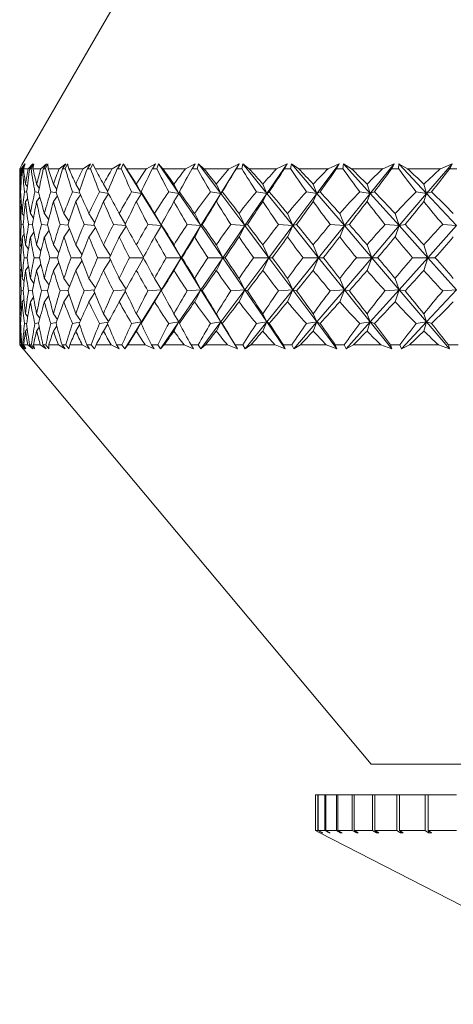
# Model space of a CAD drawing. Header units: inches. Extents: x -4.1 to 22.6, y -10.2 to 17.8.
# Tile 68 of 142: x 11.669 to 12.149, y -3.145 to -2.055. Entities that reach past the tile are written whole.
import ezdxf

# ---------------------------------------------------------------- set-up
doc = ezdxf.new("R2010")
doc.units = ezdxf.units.IN
doc.header["$MEASUREMENT"] = 0

msp = doc.modelspace()

# ---------------------------------------------------------------- linework, layer by layer
at = {"color": 7, "linetype": 'Continuous', "lineweight": 15}
for p, q in [((11.7766, -2.0332), (11.6711, -2.2159)), ((11.6686, -2.2202), (11.6699, -2.218)), ((11.6686, -2.222), (11.6686, -2.2644)), ((11.6687, -2.2202), (11.6711, -2.2159)), ((11.6702, -2.2202), (11.6687, -2.2202)), ((11.6702, -2.2202), (11.6743, -2.2147)), ((11.671, -2.2202), (11.6743, -2.2147)), ((11.6717, -2.2202), (11.671, -2.2202)), ((11.6717, -2.2202), (11.6748, -2.2147)), ((11.6728, -2.2202), (11.6748, -2.2147)), ((11.6779, -2.2202), (11.6728, -2.2202)), ((11.6779, -2.2202), (11.6831, -2.2147)), ((11.6798, -2.2202), (11.6831, -2.2147)), ((11.6812, -2.2202), (11.6798, -2.2202)), ((11.6812, -2.2202), (11.6841, -2.2147)), ((11.6833, -2.2202), (11.6841, -2.2147)), ((11.692, -2.2202), (11.6833, -2.2202)), ((11.692, -2.2202), (11.6982, -2.2147)), ((11.6948, -2.2202), (11.6982, -2.2147)), ((11.697, -2.2202), (11.6948, -2.2202)), ((11.697, -2.2202), (11.6998, -2.2147)), ((11.7001, -2.2202), (11.6998, -2.2147)), ((11.7124, -2.2202), (11.7001, -2.2202)), ((11.7124, -2.2202), (11.7196, -2.2147)), ((11.7162, -2.2202), (11.7196, -2.2147)), ((11.7191, -2.2202), (11.7162, -2.2202)), ((11.7191, -2.2202), (11.7216, -2.2147)), ((11.7232, -2.2202), (11.7216, -2.2147)), ((11.7388, -2.2202), (11.7232, -2.2202)), ((11.7388, -2.2202), (11.747, -2.2147)), ((11.7436, -2.2202), (11.747, -2.2147)), ((11.7472, -2.2202), (11.7436, -2.2202)), ((11.7472, -2.2202), (11.7495, -2.2147)), ((11.7522, -2.2202), (11.7495, -2.2147)), ((11.7711, -2.2202), (11.7522, -2.2202)), ((11.7711, -2.2202), (11.7801, -2.2147)), ((11.7768, -2.2202), (11.7801, -2.2147)), ((11.7811, -2.2202), (11.7768, -2.2202)), ((11.7811, -2.2202), (11.7832, -2.2147)), ((11.787, -2.2202), (11.7832, -2.2147)), ((11.8035, -2.2476), (11.7832, -2.2147)), ((11.809, -2.2202), (11.787, -2.2202)), ((11.809, -2.2202), (11.8189, -2.2147)), ((11.8156, -2.2202), (11.8189, -2.2147)), ((11.8205, -2.2202), (11.8156, -2.2202)), ((11.8205, -2.2202), (11.8223, -2.2147)), ((11.8272, -2.2202), (11.8223, -2.2147)), ((11.8449, -2.2476), (11.8223, -2.2147)), ((11.8523, -2.2202), (11.8272, -2.2202)), ((11.8523, -2.2202), (11.8628, -2.2147)), ((11.8596, -2.2202), (11.8628, -2.2147)), ((11.8651, -2.2202), (11.8596, -2.2202)), ((11.8651, -2.2202), (11.8667, -2.2147)), ((11.8727, -2.2202), (11.8667, -2.2147)), ((11.8913, -2.2476), (11.8667, -2.2147)), ((11.9005, -2.2202), (11.8727, -2.2202)), ((11.8913, -2.2476), (11.9117, -2.2147)), ((11.9005, -2.2202), (11.9117, -2.2147)), ((11.9086, -2.2202), (11.9117, -2.2147)), ((11.9146, -2.2202), (11.9086, -2.2202)), ((11.9146, -2.2202), (11.9159, -2.2147)), ((11.9229, -2.2202), (11.9159, -2.2147)), ((11.9424, -2.2476), (11.9159, -2.2147)), ((11.9532, -2.2202), (11.9229, -2.2202)), ((11.9424, -2.2476), (11.965, -2.2147)), ((11.9532, -2.2202), (11.965, -2.2147)), ((11.962, -2.2202), (11.965, -2.2147)), ((11.9686, -2.2202), (11.962, -2.2202)), ((11.9686, -2.2202), (11.9696, -2.2147)), ((11.9776, -2.2202), (11.9696, -2.2147)), ((11.9977, -2.2476), (11.9696, -2.2147)), ((12.0101, -2.2202), (11.9776, -2.2202)), ((11.9977, -2.2476), (12.0224, -2.2147)), ((12.0101, -2.2202), (12.0224, -2.2147)), ((12.0196, -2.2202), (12.0224, -2.2147)), ((12.0266, -2.2202), (12.0196, -2.2202)), ((12.0266, -2.2202), (12.0273, -2.2147)), ((12.0362, -2.2202), (12.0273, -2.2147)), ((12.0569, -2.2476), (12.0273, -2.2147)), ((12.0708, -2.2202), (12.0362, -2.2202)), ((12.0569, -2.2476), (12.0833, -2.2147)), ((12.0708, -2.2202), (12.0833, -2.2147)), ((12.0807, -2.2202), (12.0833, -2.2147)), ((12.0881, -2.2202), (12.0807, -2.2202)), ((12.0881, -2.2202), (12.0885, -2.2147)), ((12.0982, -2.2202), (12.0885, -2.2147)), ((12.1193, -2.2476), (12.0885, -2.2147)), ((12.1346, -2.2202), (12.0982, -2.2202)), ((12.1193, -2.2476), (12.1474, -2.2147)), ((12.1346, -2.2202), (12.1474, -2.2147)), ((12.145, -2.2202), (12.1474, -2.2147)), ((12.1527, -2.2202), (12.145, -2.2202)), ((11.6699, -2.2385), (11.6692, -2.2374)), ((11.6771, -2.2403), (11.6751, -2.2374)), ((11.6903, -2.2418), (11.6874, -2.2374)), ((11.7097, -2.2431), (11.706, -2.2374)), ((11.735, -2.2443), (11.7307, -2.2374)), ((11.7661, -2.2453), (11.7614, -2.2374)), ((11.8035, -2.2476), (11.7978, -2.2374)), ((11.8449, -2.2476), (11.8395, -2.2374)), ((11.8913, -2.2476), (11.8864, -2.2374)), ((11.9424, -2.2476), (11.9379, -2.2374)), ((11.9977, -2.2476), (11.9937, -2.2374)), ((12.0569, -2.2476), (12.0533, -2.2374)), ((12.1193, -2.2476), (12.1163, -2.2374)), ((11.6696, -2.2459), (11.6689, -2.2458)), ((11.6702, -2.2552), (11.6692, -2.2566)), ((11.6765, -2.2463), (11.674, -2.2458)), ((11.6776, -2.2533), (11.6751, -2.2566)), ((11.6898, -2.2467), (11.6854, -2.2458)), ((11.691, -2.2516), (11.6874, -2.2566)), ((11.7094, -2.247), (11.7032, -2.2458)), ((11.7105, -2.2503), (11.706, -2.2566)), ((11.7351, -2.2472), (11.7271, -2.2458)), ((11.736, -2.2491), (11.7307, -2.2566)), ((11.7668, -2.2475), (11.757, -2.2458)), ((11.7671, -2.248), (11.7614, -2.2566)), ((11.8035, -2.2476), (11.7926, -2.2458)), ((11.8035, -2.2476), (11.7978, -2.2566)), ((11.8035, -2.2476), (11.803, -2.2458)), ((11.8255, -2.2832), (11.8035, -2.2476)), ((11.8449, -2.2476), (11.8337, -2.2458)), ((11.8449, -2.2476), (11.8395, -2.2566)), ((11.8449, -2.2476), (11.8455, -2.2458)), ((11.8693, -2.2832), (11.8449, -2.2476)), ((11.8693, -2.2832), (11.8913, -2.2476)), ((11.8913, -2.2476), (11.8799, -2.2458)), ((11.8913, -2.2476), (11.8864, -2.2566)), ((11.8913, -2.2476), (11.893, -2.2458)), ((11.918, -2.2832), (11.8913, -2.2476)), ((11.918, -2.2832), (11.9424, -2.2476)), ((11.9424, -2.2476), (11.9308, -2.2458)), ((11.9424, -2.2476), (11.9379, -2.2566)), ((11.9424, -2.2476), (11.9451, -2.2458)), ((11.9711, -2.2832), (11.9424, -2.2476)), ((11.9711, -2.2832), (11.9977, -2.2476)), ((11.9977, -2.2476), (11.9861, -2.2458)), ((11.9977, -2.2476), (11.9937, -2.2566)), ((11.9977, -2.2476), (12.0014, -2.2458)), ((12.0282, -2.2832), (11.9977, -2.2476)), ((12.0282, -2.2832), (12.0569, -2.2476)), ((12.0569, -2.2476), (12.0452, -2.2458)), ((12.0569, -2.2476), (12.0533, -2.2566)), ((12.0569, -2.2476), (12.0615, -2.2458)), ((12.0888, -2.2832), (12.0569, -2.2476)), ((12.0888, -2.2832), (12.1193, -2.2476)), ((12.1193, -2.2476), (12.1077, -2.2458)), ((12.1193, -2.2476), (12.1163, -2.2566)), ((12.1193, -2.2476), (12.1249, -2.2458)), ((12.1525, -2.2832), (12.1193, -2.2476)), ((11.6688, -2.27), (11.6687, -2.2698)), ((11.6734, -2.2728), (11.6713, -2.2698)), ((11.684, -2.275), (11.6805, -2.2698)), ((11.7007, -2.2769), (11.6959, -2.2698)), ((11.7233, -2.2786), (11.7176, -2.2698)), ((11.7517, -2.2801), (11.7453, -2.2698)), ((11.7858, -2.2814), (11.7789, -2.2698)), ((11.8255, -2.2832), (11.818, -2.2698)), ((11.8693, -2.2832), (11.8624, -2.2698)), ((11.918, -2.2832), (11.9116, -2.2698)), ((11.9711, -2.2832), (11.9653, -2.2698)), ((12.0282, -2.2832), (12.0231, -2.2698)), ((12.0888, -2.2832), (12.0844, -2.2698)), ((11.6725, -2.2822), (11.6704, -2.282)), ((11.6829, -2.2825), (11.6784, -2.282)), ((11.6996, -2.2827), (11.6927, -2.282)), ((11.7225, -2.2828), (11.7133, -2.282)), ((11.7239, -2.2866), (11.7176, -2.2958)), ((11.7514, -2.283), (11.7399, -2.282)), ((11.7524, -2.2851), (11.7453, -2.2958)), ((11.7861, -2.2831), (11.7725, -2.282)), ((11.7865, -2.2838), (11.7789, -2.2958)), ((11.8255, -2.2832), (11.8106, -2.282)), ((11.8255, -2.2832), (11.818, -2.2958)), ((11.8255, -2.2832), (11.8256, -2.282)), ((11.8474, -2.3187), (11.8255, -2.2832)), ((11.8474, -2.3187), (11.8693, -2.2832)), ((11.8693, -2.2832), (11.854, -2.282)), ((11.8693, -2.2832), (11.8624, -2.2958)), ((11.8693, -2.2832), (11.8708, -2.282)), ((11.8937, -2.3187), (11.8693, -2.2832)), ((11.8937, -2.3187), (11.918, -2.2832)), ((11.918, -2.2832), (11.9024, -2.282)), ((11.918, -2.2832), (11.9116, -2.2958)), ((11.918, -2.2832), (11.9209, -2.282)), ((11.9445, -2.3187), (11.918, -2.2832)), ((11.9445, -2.3187), (11.9711, -2.2832)), ((11.9711, -2.2832), (11.9554, -2.282)), ((11.9711, -2.2832), (11.9653, -2.2958)), ((11.9711, -2.2832), (11.9754, -2.282)), ((11.9996, -2.3187), (11.9711, -2.2832)), ((11.9996, -2.3187), (12.0282, -2.2832)), ((12.0282, -2.2832), (12.0124, -2.282)), ((12.0282, -2.2832), (12.0231, -2.2958)), ((12.0282, -2.2832), (12.0338, -2.282)), ((12.0585, -2.3187), (12.0282, -2.2832)), ((12.0585, -2.3187), (12.0888, -2.2832)), ((12.0888, -2.2832), (12.0732, -2.282)), ((12.0888, -2.2832), (12.0844, -2.2958)), ((12.0888, -2.2832), (12.0958, -2.282)), ((12.1207, -2.3187), (12.0888, -2.2832)), ((12.1207, -2.3187), (12.1525, -2.2832)), ((12.1525, -2.2832), (12.1371, -2.282)), ((11.6689, -2.2954), (11.6687, -2.2958)), ((11.6737, -2.2926), (11.6713, -2.2958)), ((11.6844, -2.2903), (11.6805, -2.2958)), ((11.7012, -2.2883), (11.6959, -2.2958)), ((11.6686, -2.3019), (11.6686, -2.3354)), ((11.6706, -2.3065), (11.6692, -2.3045)), ((11.6784, -2.3092), (11.6751, -2.3045)), ((11.6922, -2.3115), (11.6874, -2.3045)), ((11.712, -2.3134), (11.706, -2.3045)), ((11.7376, -2.3151), (11.7307, -2.3045)), ((11.769, -2.3167), (11.7614, -2.3045)), ((11.8058, -2.3181), (11.7978, -2.3045)), ((11.8474, -2.3187), (11.8395, -2.3045)), ((11.8937, -2.3187), (11.8864, -2.3045)), ((11.9445, -2.3187), (11.9379, -2.3045)), ((11.9996, -2.3187), (11.9937, -2.3045)), ((12.0585, -2.3187), (12.0533, -2.3045)), ((12.1207, -2.3187), (12.1163, -2.3045)), ((11.6698, -2.3187), (11.6688, -2.3187)), ((11.677, -2.3187), (11.6735, -2.3187)), ((11.6905, -2.3187), (11.6845, -2.3187)), ((11.7103, -2.3187), (11.7019, -2.3187)), ((11.7362, -2.3187), (11.7255, -2.3187)), ((11.768, -2.3187), (11.755, -2.3187)), ((11.769, -2.3207), (11.7614, -2.3328)), ((11.8055, -2.3187), (11.7903, -2.3187)), ((11.8058, -2.3193), (11.7978, -2.3328)), ((11.8255, -2.3542), (11.8474, -2.3187)), ((11.8474, -2.3187), (11.831, -2.3187)), ((11.8474, -2.3187), (11.8395, -2.3328)), ((11.8474, -2.3187), (11.8483, -2.3187)), ((11.8693, -2.3542), (11.8474, -2.3187)), ((11.8693, -2.3542), (11.8937, -2.3187)), ((11.8937, -2.3187), (11.8769, -2.3187)), ((11.8937, -2.3187), (11.8864, -2.3328)), ((11.8937, -2.3187), (11.8961, -2.3187)), ((11.918, -2.3542), (11.8937, -2.3187)), ((11.918, -2.3542), (11.9445, -2.3187)), ((11.9445, -2.3187), (11.9275, -2.3187)), ((11.9445, -2.3187), (11.9379, -2.3328)), ((11.9445, -2.3187), (11.9484, -2.3187)), ((11.9711, -2.3542), (11.9445, -2.3187)), ((11.9711, -2.3542), (11.9996, -2.3187)), ((11.9996, -2.3187), (11.9825, -2.3187)), ((11.9996, -2.3187), (11.9937, -2.3328)), ((11.9996, -2.3187), (12.005, -2.3187)), ((12.0282, -2.3542), (11.9996, -2.3187)), ((12.0282, -2.3542), (12.0585, -2.3187)), ((12.0585, -2.3187), (12.0414, -2.3187)), ((12.0585, -2.3187), (12.0533, -2.3328)), ((12.0585, -2.3187), (12.0653, -2.3187)), ((12.0888, -2.3542), (12.0585, -2.3187)), ((12.0888, -2.3542), (12.1207, -2.3187)), ((12.1207, -2.3187), (12.1038, -2.3187)), ((12.1207, -2.3187), (12.1163, -2.3328)), ((12.1207, -2.3187), (12.1289, -2.3187)), ((12.1525, -2.3542), (12.1207, -2.3187)), ((11.6706, -2.3309), (11.6692, -2.3328)), ((11.6784, -2.3282), (11.6751, -2.3328)), ((11.6922, -2.3259), (11.6874, -2.3328)), ((11.712, -2.3239), (11.706, -2.3328)), ((11.7376, -2.3222), (11.7307, -2.3328)), ((11.6689, -2.3419), (11.6687, -2.3416)), ((11.6737, -2.3447), (11.6713, -2.3416)), ((11.6844, -2.3471), (11.6805, -2.3416)), ((11.7012, -2.349), (11.6959, -2.3416)), ((11.7239, -2.3507), (11.7176, -2.3416)), ((11.7524, -2.3522), (11.7453, -2.3416)), ((11.7865, -2.3536), (11.7789, -2.3416)), ((11.8255, -2.3542), (11.818, -2.3416)), ((11.8693, -2.3542), (11.8624, -2.3416)), ((11.918, -2.3542), (11.9116, -2.3416)), ((11.9711, -2.3542), (11.9653, -2.3416)), ((12.0282, -2.3542), (12.0231, -2.3416)), ((12.0888, -2.3542), (12.0844, -2.3416)), ((11.6725, -2.3551), (11.6704, -2.3554)), ((11.6829, -2.3549), (11.6784, -2.3554)), ((11.684, -2.3624), (11.6805, -2.3676)), ((11.6996, -2.3547), (11.6927, -2.3554)), ((11.7007, -2.3604), (11.6959, -2.3676)), ((11.7225, -2.3545), (11.7133, -2.3554)), ((11.7233, -2.3588), (11.7176, -2.3676)), ((11.7514, -2.3544), (11.7399, -2.3554)), ((11.7517, -2.3573), (11.7453, -2.3676)), ((11.7861, -2.3542), (11.7725, -2.3554)), ((11.7858, -2.3559), (11.7789, -2.3676)), ((11.8035, -2.3898), (11.8255, -2.3542)), ((11.8255, -2.3542), (11.8106, -2.3554)), ((11.8255, -2.3542), (11.818, -2.3676)), ((11.8255, -2.3542), (11.8256, -2.3554)), ((11.8449, -2.3898), (11.8693, -2.3542)), ((11.8693, -2.3542), (11.854, -2.3554)), ((11.8693, -2.3542), (11.8624, -2.3676)), ((11.8693, -2.3542), (11.8708, -2.3554)), ((11.8913, -2.3898), (11.8693, -2.3542)), ((11.8913, -2.3898), (11.918, -2.3542)), ((11.918, -2.3542), (11.9024, -2.3554)), ((11.918, -2.3542), (11.9116, -2.3676)), ((11.918, -2.3542), (11.9209, -2.3554)), ((11.9424, -2.3898), (11.918, -2.3542)), ((11.9424, -2.3898), (11.9711, -2.3542)), ((11.9711, -2.3542), (11.9554, -2.3554)), ((11.9711, -2.3542), (11.9653, -2.3676)), ((11.9711, -2.3542), (11.9754, -2.3554)), ((11.9977, -2.3898), (11.9711, -2.3542)), ((11.9977, -2.3898), (12.0282, -2.3542)), ((12.0282, -2.3542), (12.0124, -2.3554)), ((12.0282, -2.3542), (12.0231, -2.3676)), ((12.0282, -2.3542), (12.0338, -2.3554)), ((12.0569, -2.3898), (12.0282, -2.3542)), ((12.0569, -2.3898), (12.0888, -2.3542)), ((12.0888, -2.3542), (12.0732, -2.3554)), ((12.0888, -2.3542), (12.0844, -2.3676)), ((12.0888, -2.3542), (12.0958, -2.3554)), ((12.1193, -2.3898), (12.0888, -2.3542)), ((12.1193, -2.3898), (12.1525, -2.3542)), ((12.1525, -2.3542), (12.1371, -2.3554)), ((11.6686, -2.373), (11.6686, -2.4152)), ((11.6688, -2.3673), (11.6687, -2.3676)), ((11.6734, -2.3646), (11.6713, -2.3676)), ((11.6702, -2.3821), (11.6692, -2.3808)), ((11.6776, -2.3841), (11.6751, -2.3808)), ((11.691, -2.3857), (11.6874, -2.3808)), ((11.7105, -2.3871), (11.706, -2.3808)), ((11.736, -2.3883), (11.7307, -2.3808)), ((11.7671, -2.3893), (11.7614, -2.3808)), ((11.8035, -2.3898), (11.7978, -2.3808)), ((11.8449, -2.3898), (11.8395, -2.3808)), ((11.8913, -2.3898), (11.8864, -2.3808)), ((11.9424, -2.3898), (11.9379, -2.3808)), ((11.9977, -2.3898), (11.9937, -2.3808)), ((12.0569, -2.3898), (12.0533, -2.3808)), ((12.1193, -2.3898), (12.1163, -2.3808)), ((11.6696, -2.3914), (11.6689, -2.3916)), ((11.6765, -2.391), (11.674, -2.3916)), ((11.6898, -2.3907), (11.6854, -2.3916)), ((11.6903, -2.3955), (11.6874, -2.4)), ((11.7094, -2.3904), (11.7032, -2.3916)), ((11.7097, -2.3942), (11.706, -2.4)), ((11.7351, -2.3901), (11.7271, -2.3916)), ((11.735, -2.3931), (11.7307, -2.4)), ((11.7668, -2.3899), (11.757, -2.3916)), ((11.7661, -2.392), (11.7614, -2.4)), ((11.7852, -2.4195), (11.8035, -2.3898)), ((11.8035, -2.3898), (11.7926, -2.3916)), ((11.8035, -2.3898), (11.7978, -2.4)), ((11.8035, -2.3898), (11.803, -2.3916)), ((11.8245, -2.4195), (11.8449, -2.3898)), ((11.8449, -2.3898), (11.8337, -2.3916)), ((11.8449, -2.3898), (11.8395, -2.4)), ((11.8449, -2.3898), (11.8455, -2.3916)), ((11.8691, -2.4195), (11.8913, -2.3898)), ((11.8913, -2.3898), (11.8799, -2.3916)), ((11.8913, -2.3898), (11.8864, -2.4)), ((11.8913, -2.3898), (11.893, -2.3916)), ((11.9097, -2.4195), (11.8913, -2.3898)), ((11.9185, -2.4195), (11.9424, -2.3898)), ((11.9424, -2.3898), (11.9308, -2.3916)), ((11.9424, -2.3898), (11.9379, -2.4)), ((11.9424, -2.3898), (11.9451, -2.3916)), ((11.9628, -2.4195), (11.9424, -2.3898)), ((11.9724, -2.4195), (11.9977, -2.3898)), ((11.9977, -2.3898), (11.9861, -2.3916)), ((11.9977, -2.3898), (11.9937, -2.4)), ((11.9977, -2.3898), (12.0014, -2.3916)), ((12.0199, -2.4195), (11.9977, -2.3898)), ((12.0302, -2.4195), (12.0569, -2.3898)), ((12.0569, -2.3898), (12.0452, -2.3916)), ((12.0569, -2.3898), (12.0533, -2.4)), ((12.0569, -2.3898), (12.0615, -2.3916)), ((12.0807, -2.4195), (12.0569, -2.3898)), ((12.0916, -2.4195), (12.1193, -2.3898)), ((12.1193, -2.3898), (12.1077, -2.3916)), ((12.1193, -2.3898), (12.1163, -2.4)), ((12.1193, -2.3898), (12.1249, -2.3916)), ((12.1446, -2.4195), (12.1193, -2.3898)), ((11.6699, -2.3988), (11.6692, -2.4)), ((11.6771, -2.397), (11.6751, -2.4)), ((11.6686, -2.4152), (11.6723, -2.4196)), ((11.6686, -2.4152), (11.6722, -2.4195)), ((11.6687, -2.4152), (11.6722, -2.4195)), ((11.6701, -2.4152), (11.6687, -2.4152)), ((11.6701, -2.4152), (11.6744, -2.4195)), ((11.6709, -2.4152), (11.6744, -2.4195)), ((11.6719, -2.4152), (11.6709, -2.4152)), ((11.6719, -2.4152), (11.6755, -2.4195)), ((11.673, -2.4152), (11.6755, -2.4195)), ((11.6776, -2.4152), (11.673, -2.4152)), ((11.6776, -2.4152), (11.683, -2.4195)), ((11.6795, -2.4152), (11.683, -2.4195)), ((11.6815, -2.4152), (11.6795, -2.4152)), ((11.6815, -2.4152), (11.6851, -2.4195)), ((11.6838, -2.4152), (11.6851, -2.4195)), ((11.6914, -2.4152), (11.6838, -2.4152)), ((11.6914, -2.4152), (11.6978, -2.4195)), ((11.6944, -2.4152), (11.6978, -2.4195)), ((11.6975, -2.4152), (11.6944, -2.4152)), ((11.6975, -2.4152), (11.701, -2.4195)), ((11.7008, -2.4152), (11.701, -2.4195)), ((11.7116, -2.4152), (11.7008, -2.4152)), ((11.7116, -2.4152), (11.7189, -2.4195)), ((11.7156, -2.4152), (11.7189, -2.4195)), ((11.7197, -2.4152), (11.7156, -2.4152)), ((11.7197, -2.4152), (11.7231, -2.4195)), ((11.724, -2.4152), (11.7231, -2.4195)), ((11.7378, -2.4152), (11.724, -2.4152)), ((11.7378, -2.4152), (11.746, -2.4195)), ((11.7428, -2.4152), (11.746, -2.4195)), ((11.7479, -2.4152), (11.7428, -2.4152)), ((11.7479, -2.4152), (11.7513, -2.4195)), ((11.7533, -2.4152), (11.7513, -2.4195)), ((11.7699, -2.4152), (11.7533, -2.4152)), ((11.7699, -2.4152), (11.7789, -2.4195)), ((11.7759, -2.4152), (11.7789, -2.4195)), ((11.7819, -2.4152), (11.7759, -2.4152)), ((11.7819, -2.4152), (11.7852, -2.4195)), ((11.7882, -2.4152), (11.7852, -2.4195)), ((11.8077, -2.4152), (11.7882, -2.4152)), ((11.8077, -2.4152), (11.8174, -2.4195)), ((11.8146, -2.4152), (11.8174, -2.4195)), ((11.8215, -2.4152), (11.8146, -2.4152)), ((11.8215, -2.4152), (11.8245, -2.4195)), ((11.8287, -2.4152), (11.8245, -2.4195)), ((11.8507, -2.4152), (11.8287, -2.4152)), ((11.8507, -2.4152), (11.8611, -2.4195)), ((11.8585, -2.4152), (11.8611, -2.4195)), ((11.8663, -2.4152), (11.8585, -2.4152)), ((11.8663, -2.4152), (11.8691, -2.4195)), ((11.8743, -2.4152), (11.8691, -2.4195)), ((11.8988, -2.4152), (11.8743, -2.4152)), ((11.8988, -2.4152), (11.9097, -2.4195)), ((11.9073, -2.4152), (11.9097, -2.4195)), ((11.9159, -2.4152), (11.9073, -2.4152)), ((11.9159, -2.4152), (11.9185, -2.4195)), ((11.9247, -2.4152), (11.9185, -2.4195)), ((11.9514, -2.4152), (11.9247, -2.4152)), ((11.9514, -2.4152), (11.9628, -2.4195)), ((11.9607, -2.4152), (11.9628, -2.4195)), ((11.9699, -2.4152), (11.9607, -2.4152)), ((11.9699, -2.4152), (11.9724, -2.4195)), ((11.9795, -2.4152), (11.9724, -2.4195)), ((12.0082, -2.4152), (11.9795, -2.4152)), ((12.0082, -2.4152), (12.0199, -2.4195)), ((12.0181, -2.4152), (12.0199, -2.4195)), ((12.028, -2.4152), (12.0181, -2.4152)), ((12.028, -2.4152), (12.0302, -2.4195)), ((12.0382, -2.4152), (12.0302, -2.4195)), ((12.0687, -2.4152), (12.0382, -2.4152)), ((12.0687, -2.4152), (12.0807, -2.4195)), ((12.0792, -2.4152), (12.0807, -2.4195)), ((12.0896, -2.4152), (12.0792, -2.4152)), ((12.0896, -2.4152), (12.0916, -2.4195)), ((12.1004, -2.4152), (12.0916, -2.4195)), ((12.1324, -2.4152), (12.1004, -2.4152)), ((12.1324, -2.4152), (12.1446, -2.4195)), ((12.1434, -2.4152), (12.1446, -2.4195)), ((12.1543, -2.4152), (12.1434, -2.4152)), ((11.6723, -2.4196), (12.058, -2.8792)), ((12.058, -2.8792), (12.8793, -2.8792)), ((11.9961, -2.9132), (11.9961, -2.9525)), ((11.9961, -2.9132), (11.9962, -2.9132)), ((11.9962, -2.9132), (11.9962, -2.9525)), ((11.9962, -2.9132), (11.9987, -2.9132)), ((11.9987, -2.9132), (11.9987, -2.9525)), ((11.9987, -2.9132), (11.9993, -2.9132)), ((11.9993, -2.9132), (11.9993, -2.9525)), ((11.9993, -2.9132), (12.0065, -2.9132)), ((12.0065, -2.9132), (12.0065, -2.9525)), ((12.0065, -2.9132), (12.0075, -2.9132)), ((12.0075, -2.9132), (12.0075, -2.9525)), ((12.0075, -2.9132), (12.0193, -2.9132)), ((12.0193, -2.9132), (12.0193, -2.9525)), ((12.0193, -2.9132), (12.0208, -2.9132)), ((12.0208, -2.9132), (12.0208, -2.9525)), ((12.0208, -2.9132), (12.037, -2.9132)), ((12.037, -2.9132), (12.037, -2.9525)), ((12.037, -2.9132), (12.039, -2.9132)), ((12.039, -2.9132), (12.039, -2.9525)), ((12.039, -2.9132), (12.0594, -2.9132)), ((12.0594, -2.9132), (12.0594, -2.9525)), ((12.0594, -2.9132), (12.062, -2.9132)), ((12.062, -2.9132), (12.062, -2.9525)), ((12.062, -2.9132), (12.0864, -2.9132)), ((12.0864, -2.9132), (12.0864, -2.9525)), ((12.0864, -2.9132), (12.0893, -2.9132)), ((12.0893, -2.9132), (12.0893, -2.9525)), ((12.0893, -2.9132), (12.1175, -2.9132)), ((12.1175, -2.9132), (12.1175, -2.9525)), ((12.1175, -2.9132), (12.1209, -2.9132)), ((12.1209, -2.9132), (12.1209, -2.9525)), ((12.1209, -2.9132), (12.1525, -2.9132)), ((12.0011, -2.9551), (11.9961, -2.9525)), ((11.9962, -2.9525), (12.0011, -2.9551)), ((11.9962, -2.9525), (11.9987, -2.9525)), ((12.0037, -2.9551), (11.9987, -2.9525)), ((11.9993, -2.9525), (12.0042, -2.9551)), ((11.9993, -2.9525), (12.0065, -2.9525)), ((12.0113, -2.9551), (12.0065, -2.9525)), ((12.0075, -2.9525), (12.0124, -2.9551)), ((12.0075, -2.9525), (12.0193, -2.9525)), ((12.024, -2.9551), (12.0193, -2.9525)), ((12.0208, -2.9525), (12.0256, -2.9551)), ((12.0208, -2.9525), (12.037, -2.9525)), ((12.0415, -2.9551), (12.037, -2.9525)), ((12.039, -2.9525), (12.0436, -2.9551)), ((12.039, -2.9525), (12.0594, -2.9525)), ((12.0638, -2.9551), (12.0594, -2.9525)), ((12.062, -2.9525), (12.0663, -2.9551)), ((12.062, -2.9525), (12.0864, -2.9525)), ((12.0904, -2.9551), (12.0864, -2.9525)), ((12.0893, -2.9525), (12.0934, -2.9551)), ((12.0893, -2.9525), (12.1175, -2.9525)), ((12.1212, -2.9551), (12.1175, -2.9525)), ((12.1209, -2.9525), (12.1246, -2.9551)), ((12.1209, -2.9525), (12.1525, -2.9525)), ((12.0011, -2.9551), (12.3701, -3.1449)), ((12.0037, -2.9548), (12.0037, -2.9551)), ((12.0037, -2.9551), (12.0042, -2.9551)), ((12.0113, -2.9546), (12.0113, -2.9551)), ((12.0113, -2.9551), (12.0124, -2.9551)), ((12.024, -2.9543), (12.024, -2.9551)), ((12.024, -2.9551), (12.0256, -2.9551)), ((12.0415, -2.954), (12.0415, -2.9551)), ((12.0415, -2.9551), (12.0436, -2.9551)), ((12.0638, -2.9536), (12.0638, -2.9551)), ((12.0638, -2.9551), (12.0663, -2.9551)), ((12.0904, -2.9532), (12.0904, -2.9551)), ((12.0904, -2.9551), (12.0934, -2.9551)), ((12.1212, -2.9528), (12.1212, -2.9551)), ((12.1212, -2.9551), (12.1246, -2.9551))]:
    msp.add_line(p, q, dxfattribs=at)
for centre, major_axis, ratio, start_param, end_param in [((12.4686, -1.2014), (0.6662, 1.3688), 0.32354, 2.552955, 2.58062), ((12.4686, -3.4359), (-0.7448, 1.3766), 0.212214, 0.386108, 0.411411), ((12.4686, -3.4359), (-0.7256, 1.3742), 0.24512, 0.371698, 0.397001), ((12.4686, -1.2014), (0.6936, 1.3709), 0.290758, 2.542823, 2.570488), ((12.4686, -1.2014), (0.6283, 1.3668), 0.362344, 2.561796, 2.589461), ((12.4686, -3.4359), (-0.7636, 1.3793), 0.172996, 0.40494, 0.430242), ((12.4686, -3.4359), (-0.6985, 1.3713), 0.284394, 0.356559, 0.381861), ((12.4686, -1.2014), (0.7216, 1.3737), 0.251494, 2.528095, 2.55576), ((12.4686, -1.2014), (0.5838, 1.3658), 0.400474, 2.566299, 2.593964), ((12.4686, -3.4359), (-0.7783, 1.3817), 0.133874, 0.425148, 0.450451), ((12.4686, -3.4359), (-0.6662, 1.3688), 0.32354, 0.344218, 0.369521), ((12.4686, -1.2014), (0.7448, 1.3766), 0.212214, 2.511065, 2.53873), ((12.4686, -1.2014), (0.5319, 1.366), 0.437435, 2.565487, 2.593152), ((12.4686, -3.4359), (-0.7892, 1.3836), 0.094852, 0.44637, 0.471673), ((12.4686, -3.4359), (-0.6283, 1.3668), 0.362344, 0.335377, 0.36068), ((12.4686, -1.2014), (0.7636, 1.3793), 0.172996, 2.492233, 2.519899), ((12.4686, -1.2014), (0.4716, 1.3676), 0.472516, 2.558277, 2.585942), ((12.4686, -3.4359), (-0.7962, 1.3849), 0.055913, 0.468282, 0.493585), ((12.4686, -3.4359), (-0.5838, 1.3658), 0.400474, 0.330874, 0.356177), ((12.4686, -1.2014), (0.7783, 1.3817), 0.133874, 2.472025, 2.49969), ((12.4686, -1.2014), (0.4017, 1.3707), 0.504738, 2.543593, 2.571258), ((12.4686, -3.4359), (-0.7997, 1.3856), 0.017027, 0.490591, 0.515893), ((12.4686, -3.4359), (-0.5319, 1.366), 0.437435, 0.331686, 0.356989), ((12.4686, -1.2014), (0.7892, 1.3836), 0.094852, 2.450803, 2.478468), ((12.4686, -1.2014), (0.3213, 1.375), 0.532829, 2.520614, 2.548279), ((12.4686, -3.4359), (-0.7994, 1.3855), 0.021841, 5.744864, 5.770166), ((12.4686, -3.4359), (-0.4716, 1.3676), 0.472516, 0.338896, 0.364199), ((12.4686, -1.2014), (0.7962, 1.3849), 0.055913, 2.428891, 2.456556), ((12.4686, -1.2014), (0.2304, 1.3797), 0.555268, 2.489198, 2.516863), ((12.4686, -3.4359), (-0.7956, 1.3848), 0.060732, 5.722589, 5.747891), ((12.4686, -3.4359), (-0.4017, 1.3707), 0.504738, 0.35358, 0.378883), ((12.4686, -1.2014), (0.7997, 1.3856), 0.017027, 2.406582, 2.434247), ((12.4686, -1.2014), (0.1302, 1.3836), 0.570469, 2.4504, 2.478065), ((12.4686, -3.4359), (-0.788, 1.3834), 0.09968, 5.700746, 5.726049), ((12.4686, -3.4359), (-0.3213, 1.375), 0.532829, 0.376559, 0.401861), ((12.4686, -1.2014), (0.7994, 1.3855), 0.021841, 3.871366, 3.899031), ((12.4686, -1.2014), (0.0241, 1.3856), 0.577117, 2.406807, 2.434472), ((12.4686, -3.4359), (-0.7767, 1.3814), 0.138714, 5.679632, 5.704934), ((12.4686, -3.4359), (-0.2304, 1.3797), 0.555268, 0.407975, 0.433277), ((12.4686, -1.2014), (0.7956, 1.3848), 0.060732, 3.893641, 3.921306), ((12.4686, -1.2014), (-0.0832, 1.3848), 0.574565, 2.36227, 2.389935), ((12.4686, -3.4359), (-0.7615, 1.379), 0.177848, 5.659573, 5.684875), ((12.4686, -3.4359), (-0.1302, 1.3836), 0.570469, 0.446773, 0.472076), ((12.4686, -1.2014), (0.788, 1.3834), 0.09968, 3.915484, 3.943149), ((12.4686, -1.2014), (-0.1865, 1.3817), 0.563067, 2.320911, 2.348576), ((12.4686, -3.4359), (-0.7421, 1.3762), 0.217076, 5.64094, 5.666242), ((12.4686, -3.4359), (-0.0241, 1.3856), 0.577117, 0.490366, 0.515668), ((12.4686, -1.2014), (0.7767, 1.3814), 0.138714, 3.936598, 3.964263), ((12.4686, -1.2014), (-0.2818, 1.3771), 0.543684, 2.285967, 2.313632), ((12.4686, -3.4359), (-0.7184, 1.3733), 0.256359, 5.624166, 5.649468), ((12.4686, -3.4359), (0.0832, 1.3848), 0.574565, 0.534903, 0.560206), ((12.4686, -1.2014), (0.7615, 1.379), 0.177848, 3.956657, 3.984322), ((12.4686, -3.4359), (-0.7256, 1.3742), 0.24512, 0.408933, 0.441881), ((12.4686, -3.4359), (-0.7448, 1.3766), 0.212214, 0.423343, 0.45629), ((12.4686, -3.4359), (-0.6985, 1.3713), 0.284394, 0.393794, 0.426741), ((12.4686, -3.4359), (-0.7636, 1.3793), 0.172996, 0.442175, 0.475122), ((12.4686, -3.4359), (-0.6662, 1.3688), 0.32354, 0.381453, 0.414401), ((12.4686, -3.4359), (-0.7783, 1.3817), 0.133874, 0.462383, 0.495331), ((12.4686, -3.4359), (-0.6283, 1.3668), 0.362344, 0.372612, 0.40556), ((12.4686, -3.4359), (-0.7892, 1.3836), 0.094852, 0.483605, 0.516552), ((12.4686, -3.4359), (-0.5838, 1.3658), 0.400474, 0.368109, 0.401057), ((12.4686, -3.4359), (-0.7962, 1.3849), 0.055913, 0.505517, 0.538464), ((12.4686, -3.4359), (-0.5319, 1.366), 0.437435, 0.368921, 0.401868), ((12.4686, -3.4359), (-0.7997, 1.3856), 0.017027, 0.527826, 0.560773), ((12.4686, -3.4359), (-0.4716, 1.3676), 0.472516, 0.376131, 0.409079), ((12.4686, -3.4359), (-0.7994, 1.3855), 0.021841, 5.699984, 5.732931), ((12.4686, -3.4359), (-0.4017, 1.3707), 0.504738, 0.390815, 0.423763), ((12.4686, -3.4359), (-0.7956, 1.3848), 0.060732, 5.677709, 5.710656), ((12.4686, -3.4359), (-0.3213, 1.375), 0.532829, 0.413794, 0.446741), ((12.4686, -3.4359), (-0.788, 1.3834), 0.09968, 5.655866, 5.688814), ((12.4686, -3.4359), (-0.2304, 1.3797), 0.555268, 0.44521, 0.478157), ((12.4686, -3.4359), (-0.7767, 1.3814), 0.138714, 5.634752, 5.667699), ((12.4686, -3.4359), (-0.1302, 1.3836), 0.570469, 0.484008, 0.516956), ((12.4686, -3.4359), (-0.7615, 1.379), 0.177848, 5.614693, 5.64764), ((12.4686, -3.4359), (-0.0241, 1.3856), 0.577117, 0.527601, 0.560548), ((12.4686, -3.4359), (-0.7421, 1.3762), 0.217076, 5.59606, 5.629007), ((12.4686, -3.4359), (0.0832, 1.3848), 0.574565, 0.572138, 0.605085), ((12.4686, -3.4359), (-0.7184, 1.3733), 0.256359, 5.579286, 5.612233), ((12.4686, -1.2014), (0.6936, 1.3709), 0.290758, 2.582421, 2.611213), ((12.4686, -1.2014), (0.6662, 1.3688), 0.32354, 2.592552, 2.621344), ((12.4686, -1.2014), (0.7216, 1.3737), 0.251494, 2.567693, 2.596485), ((12.4686, -1.2014), (0.6283, 1.3668), 0.362344, 2.601393, 2.630185), ((12.4686, -1.2014), (0.7448, 1.3766), 0.212214, 2.550663, 2.579455), ((12.4686, -1.2014), (0.5838, 1.3658), 0.400474, 2.605896, 2.634689), ((12.4686, -1.2014), (0.7636, 1.3793), 0.172996, 2.531831, 2.560623), ((12.4686, -1.2014), (0.5319, 1.366), 0.437435, 2.605085, 2.633877), ((12.4686, -1.2014), (0.7783, 1.3817), 0.133874, 2.511622, 2.540414), ((12.4686, -1.2014), (0.4716, 1.3676), 0.472516, 2.597874, 2.626666), ((12.4686, -1.2014), (0.7892, 1.3836), 0.094852, 2.490401, 2.519193), ((12.4686, -1.2014), (0.4017, 1.3707), 0.504738, 2.58319, 2.611982), ((12.4686, -1.2014), (0.7962, 1.3849), 0.055913, 2.468489, 2.497281), ((12.4686, -1.2014), (0.3213, 1.375), 0.532829, 2.560212, 2.589004), ((12.4686, -1.2014), (0.7997, 1.3856), 0.017027, 2.44618, 2.474972), ((12.4686, -1.2014), (0.2304, 1.3797), 0.555268, 2.528796, 2.557588), ((12.4686, -1.2014), (0.7994, 1.3855), 0.021841, 3.830641, 3.859434), ((12.4686, -1.2014), (0.1302, 1.3836), 0.570469, 2.489997, 2.518789), ((12.4686, -1.2014), (0.7956, 1.3848), 0.060732, 3.852916, 3.881709), ((12.4686, -1.2014), (0.0241, 1.3856), 0.577117, 2.446405, 2.475197), ((12.4686, -1.2014), (0.788, 1.3834), 0.09968, 3.874759, 3.903551), ((12.4686, -1.2014), (-0.0832, 1.3848), 0.574565, 2.401867, 2.43066), ((12.4686, -1.2014), (0.7767, 1.3814), 0.138714, 3.895874, 3.924666), ((12.4686, -1.2014), (-0.1865, 1.3817), 0.563067, 2.360509, 2.389301), ((12.4686, -1.2014), (0.7615, 1.379), 0.177848, 3.915933, 3.944725), ((12.4686, -1.2014), (-0.2818, 1.3771), 0.543684, 2.325564, 2.354356), ((12.4686, -3.4359), (-0.7216, 1.3737), 0.251494, 0.455348, 0.48414), ((12.4686, -3.4359), (-0.6985, 1.3713), 0.284394, 0.442829, 0.471621), ((12.4686, -3.4359), (-0.7448, 1.3766), 0.212214, 0.472378, 0.50117), ((12.4686, -3.4359), (-0.6662, 1.3688), 0.32354, 0.430488, 0.459281), ((12.4686, -3.4359), (-0.7636, 1.3793), 0.172996, 0.49121, 0.520002), ((12.4686, -3.4359), (-0.6283, 1.3668), 0.362344, 0.421648, 0.45044), ((12.4686, -3.4359), (-0.7783, 1.3817), 0.133874, 0.511419, 0.540211), ((12.4686, -3.4359), (-0.5838, 1.3658), 0.400474, 0.417144, 0.445936), ((12.4686, -3.4359), (-0.7892, 1.3836), 0.094852, 0.53264, 0.561432), ((12.4686, -3.4359), (-0.5319, 1.366), 0.437435, 0.417956, 0.446748), ((12.4686, -3.4359), (-0.7962, 1.3849), 0.055913, 0.554552, 0.583344), ((12.4686, -3.4359), (-0.4716, 1.3676), 0.472516, 0.425166, 0.453959), ((12.4686, -3.4359), (-0.7997, 1.3856), 0.017027, 0.576861, 0.605653), ((12.4686, -3.4359), (-0.4017, 1.3707), 0.504738, 0.439851, 0.468643), ((12.4686, -3.4359), (-0.7994, 1.3855), 0.021841, 5.655104, 5.683896), ((12.4686, -3.4359), (-0.3213, 1.375), 0.532829, 0.462829, 0.491621), ((12.4686, -3.4359), (-0.7956, 1.3848), 0.060732, 5.632829, 5.661621), ((12.4686, -3.4359), (-0.2304, 1.3797), 0.555268, 0.494245, 0.523037), ((12.4686, -3.4359), (-0.788, 1.3834), 0.09968, 5.610986, 5.639779), ((12.4686, -3.4359), (-0.1302, 1.3836), 0.570469, 0.533043, 0.561836), ((12.4686, -3.4359), (-0.7767, 1.3814), 0.138714, 5.589872, 5.618664), ((12.4686, -3.4359), (-0.0241, 1.3856), 0.577117, 0.576636, 0.605428), ((12.4686, -3.4359), (-0.7615, 1.379), 0.177848, 5.569813, 5.598605), ((12.4686, -3.4359), (0.0832, 1.3848), 0.574565, 0.621173, 0.649965), ((12.4686, -3.4359), (-0.7421, 1.3762), 0.217076, 5.55118, 5.579972), ((12.4686, -3.4359), (0.1865, 1.3817), 0.563067, 0.662532, 0.691324), ((12.4686, -1.2014), (0.6985, 1.3713), 0.284394, 2.625091, 2.652508), ((12.4686, -1.2014), (0.7216, 1.3737), 0.251494, 2.612573, 2.63999), ((12.4686, -1.2014), (0.6662, 1.3688), 0.32354, 2.637432, 2.664849), ((12.4686, -1.2014), (0.7448, 1.3766), 0.212214, 2.595542, 2.622959), ((12.4686, -1.2014), (0.6283, 1.3668), 0.362344, 2.646273, 2.67369), ((12.4686, -1.2014), (0.7636, 1.3793), 0.172996, 2.576711, 2.604128), ((12.4686, -1.2014), (0.5838, 1.3658), 0.400474, 2.650776, 2.678193), ((12.4686, -1.2014), (0.7783, 1.3817), 0.133874, 2.556502, 2.583919), ((12.4686, -1.2014), (0.5319, 1.366), 0.437435, 2.649964, 2.677381), ((12.4686, -1.2014), (0.7892, 1.3836), 0.094852, 2.53528, 2.562697), ((12.4686, -1.2014), (0.4716, 1.3676), 0.472516, 2.642754, 2.670171), ((12.4686, -1.2014), (0.7962, 1.3849), 0.055913, 2.513368, 2.540785), ((12.4686, -1.2014), (0.4017, 1.3707), 0.504738, 2.62807, 2.655487), ((12.4686, -1.2014), (0.7997, 1.3856), 0.017027, 2.49106, 2.518477), ((12.4686, -1.2014), (0.3213, 1.375), 0.532829, 2.605092, 2.632509), ((12.4686, -1.2014), (0.7994, 1.3855), 0.021841, 3.787137, 3.814554), ((12.4686, -1.2014), (0.2304, 1.3797), 0.555268, 2.573676, 2.601093), ((12.4686, -1.2014), (0.7956, 1.3848), 0.060732, 3.809412, 3.836829), ((12.4686, -1.2014), (0.1302, 1.3836), 0.570469, 2.534877, 2.562294), ((12.4686, -1.2014), (0.788, 1.3834), 0.09968, 3.831255, 3.858672), ((12.4686, -1.2014), (0.0241, 1.3856), 0.577117, 2.491285, 2.518702), ((12.4686, -1.2014), (0.7767, 1.3814), 0.138714, 3.852369, 3.879786), ((12.4686, -1.2014), (-0.0832, 1.3848), 0.574565, 2.446747, 2.474164), ((12.4686, -1.2014), (0.7615, 1.379), 0.177848, 3.872428, 3.899845), ((12.4686, -1.2014), (-0.1865, 1.3817), 0.563067, 2.405389, 2.432806), ((12.4686, -1.2014), (0.7421, 1.3762), 0.217076, 3.891061, 3.918478), ((12.4686, -3.4359), (-0.6985, 1.3713), 0.284394, 0.489084, 0.516501), ((12.4686, -3.4359), (-0.7216, 1.3737), 0.251494, 0.501603, 0.52902), ((12.4686, -3.4359), (-0.6662, 1.3688), 0.32354, 0.476744, 0.50416), ((12.4686, -3.4359), (-0.7448, 1.3766), 0.212214, 0.518633, 0.54605), ((12.4686, -3.4359), (-0.6283, 1.3668), 0.362344, 0.467903, 0.49532), ((12.4686, -3.4359), (-0.7636, 1.3793), 0.172996, 0.537465, 0.564882), ((12.4686, -3.4359), (-0.5838, 1.3658), 0.400474, 0.463399, 0.490816), ((12.4686, -3.4359), (-0.7783, 1.3817), 0.133874, 0.557674, 0.585091), ((12.4686, -3.4359), (-0.5319, 1.366), 0.437435, 0.464211, 0.491628), ((12.4686, -3.4359), (-0.7892, 1.3836), 0.094852, 0.578895, 0.606312), ((12.4686, -3.4359), (-0.4716, 1.3676), 0.472516, 0.471421, 0.498838), ((12.4686, -3.4359), (-0.7962, 1.3849), 0.055913, 0.600807, 0.628224), ((12.4686, -3.4359), (-0.4017, 1.3707), 0.504738, 0.486106, 0.513523), ((12.4686, -3.4359), (-0.7997, 1.3856), 0.017027, 0.623116, 0.650533), ((12.4686, -3.4359), (-0.3213, 1.375), 0.532829, 0.509084, 0.536501), ((12.4686, -3.4359), (-0.7994, 1.3855), 0.021841, 5.610224, 5.637641), ((12.4686, -3.4359), (-0.2304, 1.3797), 0.555268, 0.5405, 0.567917), ((12.4686, -3.4359), (-0.7956, 1.3848), 0.060732, 5.587949, 5.615366), ((12.4686, -3.4359), (-0.1302, 1.3836), 0.570469, 0.579298, 0.606715), ((12.4686, -3.4359), (-0.788, 1.3834), 0.09968, 5.566106, 5.593523), ((12.4686, -3.4359), (-0.0241, 1.3856), 0.577117, 0.622891, 0.650308), ((12.4686, -3.4359), (-0.7767, 1.3814), 0.138714, 5.544992, 5.572409), ((12.4686, -3.4359), (0.0832, 1.3848), 0.574565, 0.667428, 0.694845), ((12.4686, -3.4359), (-0.7615, 1.379), 0.177848, 5.524933, 5.55235), ((12.4686, -3.4359), (0.1865, 1.3817), 0.563067, 0.708787, 0.736204), ((12.4686, -3.4359), (-0.7421, 1.3762), 0.217076, 5.5063, 5.533717), ((12.4686, -1.2014), (0.7216, 1.3737), 0.251494, 2.657453, 2.686245), ((12.4686, -1.2014), (0.6985, 1.3713), 0.284394, 2.669971, 2.698764), ((12.4686, -1.2014), (0.7448, 1.3766), 0.212214, 2.640422, 2.669214), ((12.4686, -1.2014), (0.6662, 1.3688), 0.32354, 2.682312, 2.711104), ((12.4686, -1.2014), (0.7636, 1.3793), 0.172996, 2.621591, 2.650383), ((12.4686, -1.2014), (0.6283, 1.3668), 0.362344, 2.691153, 2.719945), ((12.4686, -1.2014), (0.7783, 1.3817), 0.133874, 2.601382, 2.630174), ((12.4686, -1.2014), (0.5838, 1.3658), 0.400474, 2.695656, 2.724448), ((12.4686, -1.2014), (0.7892, 1.3836), 0.094852, 2.58016, 2.608952), ((12.4686, -1.2014), (0.5319, 1.366), 0.437435, 2.694844, 2.723637), ((12.4686, -1.2014), (0.7962, 1.3849), 0.055913, 2.558248, 2.587041), ((12.4686, -1.2014), (0.4716, 1.3676), 0.472516, 2.687634, 2.716426), ((12.4686, -1.2014), (0.7997, 1.3856), 0.017027, 2.53594, 2.564732), ((12.4686, -1.2014), (0.4017, 1.3707), 0.504738, 2.67295, 2.701742), ((12.4686, -1.2014), (0.7994, 1.3855), 0.021841, 3.740882, 3.769674), ((12.4686, -1.2014), (0.3213, 1.375), 0.532829, 2.649972, 2.678764), ((12.4686, -1.2014), (0.7956, 1.3848), 0.060732, 3.763157, 3.791949), ((12.4686, -1.2014), (0.2304, 1.3797), 0.555268, 2.618556, 2.647348), ((12.4686, -1.2014), (0.788, 1.3834), 0.09968, 3.784999, 3.813792), ((12.4686, -1.2014), (0.1302, 1.3836), 0.570469, 2.579757, 2.608549), ((12.4686, -1.2014), (0.7767, 1.3814), 0.138714, 3.806114, 3.834906), ((12.4686, -1.2014), (0.0241, 1.3856), 0.577117, 2.536165, 2.564957), ((12.4686, -1.2014), (0.7615, 1.379), 0.177848, 3.826173, 3.854965), ((12.4686, -1.2014), (-0.0832, 1.3848), 0.574565, 2.491627, 2.520419), ((12.4686, -1.2014), (0.7421, 1.3762), 0.217076, 3.844806, 3.873598), ((12.4686, -1.2014), (-0.1865, 1.3817), 0.563067, 2.450269, 2.479061), ((12.4686, -3.4359), (-0.6936, 1.3709), 0.290758, 0.53038, 0.559172), ((12.4686, -3.4359), (-0.6662, 1.3688), 0.32354, 0.520248, 0.54904), ((12.4686, -3.4359), (-0.7216, 1.3737), 0.251494, 0.545108, 0.5739), ((12.4686, -3.4359), (-0.6283, 1.3668), 0.362344, 0.511407, 0.5402), ((12.4686, -3.4359), (-0.7448, 1.3766), 0.212214, 0.562138, 0.59093), ((12.4686, -3.4359), (-0.5838, 1.3658), 0.400474, 0.506904, 0.535696), ((12.4686, -3.4359), (-0.7636, 1.3793), 0.172996, 0.580969, 0.609762), ((12.4686, -3.4359), (-0.5319, 1.366), 0.437435, 0.507716, 0.536508), ((12.4686, -3.4359), (-0.7783, 1.3817), 0.133874, 0.601178, 0.629971), ((12.4686, -3.4359), (-0.4716, 1.3676), 0.472516, 0.514926, 0.543718), ((12.4686, -3.4359), (-0.7892, 1.3836), 0.094852, 0.6224, 0.651192), ((12.4686, -3.4359), (-0.4017, 1.3707), 0.504738, 0.52961, 0.558403), ((12.4686, -3.4359), (-0.7962, 1.3849), 0.055913, 0.644312, 0.673104), ((12.4686, -3.4359), (-0.3213, 1.375), 0.532829, 0.552589, 0.581381), ((12.4686, -3.4359), (-0.7997, 1.3856), 0.017027, 0.666621, 0.695413), ((12.4686, -3.4359), (-0.2304, 1.3797), 0.555268, 0.584005, 0.612797), ((12.4686, -3.4359), (-0.7994, 1.3855), 0.021841, 5.565344, 5.594136), ((12.4686, -3.4359), (-0.1302, 1.3836), 0.570469, 0.622803, 0.651595), ((12.4686, -3.4359), (-0.7956, 1.3848), 0.060732, 5.543069, 5.571862), ((12.4686, -3.4359), (-0.0241, 1.3856), 0.577117, 0.666396, 0.695188), ((12.4686, -3.4359), (-0.788, 1.3834), 0.09968, 5.521227, 5.550019), ((12.4686, -3.4359), (0.0832, 1.3848), 0.574565, 0.710933, 0.739725), ((12.4686, -3.4359), (-0.7767, 1.3814), 0.138714, 5.500112, 5.528904), ((12.4686, -3.4359), (0.1865, 1.3817), 0.563067, 0.752291, 0.781084), ((12.4686, -3.4359), (-0.7615, 1.379), 0.177848, 5.480053, 5.508845), ((12.4686, -3.4359), (0.2818, 1.3771), 0.543684, 0.787236, 0.816028), ((12.4686, -1.2014), (0.7256, 1.3742), 0.24512, 2.699712, 2.732659), ((12.4686, -1.2014), (0.7448, 1.3766), 0.212214, 2.685302, 2.71825), ((12.4686, -1.2014), (0.6985, 1.3713), 0.284394, 2.714851, 2.747799), ((12.4686, -1.2014), (0.7636, 1.3793), 0.172996, 2.666471, 2.699418), ((12.4686, -1.2014), (0.6662, 1.3688), 0.32354, 2.727192, 2.760139), ((12.4686, -1.2014), (0.7783, 1.3817), 0.133874, 2.646262, 2.679209), ((12.4686, -1.2014), (0.6283, 1.3668), 0.362344, 2.736033, 2.76898), ((12.4686, -1.2014), (0.7892, 1.3836), 0.094852, 2.62504, 2.657988), ((12.4686, -1.2014), (0.5838, 1.3658), 0.400474, 2.740536, 2.773484), ((12.4686, -1.2014), (0.7962, 1.3849), 0.055913, 2.603128, 2.636076), ((12.4686, -1.2014), (0.5319, 1.366), 0.437435, 2.739724, 2.772672), ((12.4686, -1.2014), (0.7997, 1.3856), 0.017027, 2.580819, 2.613767), ((12.4686, -1.2014), (0.4716, 1.3676), 0.472516, 2.732514, 2.765461), ((12.4686, -1.2014), (0.7994, 1.3855), 0.021841, 3.691847, 3.724794), ((12.4686, -1.2014), (0.4017, 1.3707), 0.504738, 2.71783, 2.750777), ((12.4686, -1.2014), (0.7956, 1.3848), 0.060732, 3.714121, 3.747069), ((12.4686, -1.2014), (0.3213, 1.375), 0.532829, 2.694852, 2.727799), ((12.4686, -1.2014), (0.788, 1.3834), 0.09968, 3.735964, 3.768912), ((12.4686, -1.2014), (0.2304, 1.3797), 0.555268, 2.663436, 2.696383), ((12.4686, -1.2014), (0.7767, 1.3814), 0.138714, 3.757079, 3.790026), ((12.4686, -1.2014), (0.1302, 1.3836), 0.570469, 2.624637, 2.657584), ((12.4686, -1.2014), (0.7615, 1.379), 0.177848, 3.777138, 3.810085), ((12.4686, -1.2014), (0.0241, 1.3856), 0.577117, 2.581044, 2.613992), ((12.4686, -1.2014), (0.7421, 1.3762), 0.217076, 3.795771, 3.828718), ((12.4686, -1.2014), (-0.0832, 1.3848), 0.574565, 2.536507, 2.569455), ((12.4686, -1.2014), (0.7184, 1.3733), 0.256359, 3.812545, 3.845492), ((12.4686, -3.4359), (-0.6662, 1.3688), 0.32354, 0.560973, 0.586489), ((12.4686, -3.4359), (-0.6936, 1.3709), 0.290758, 0.571105, 0.596621), ((12.4686, -3.4359), (-0.6283, 1.3668), 0.362344, 0.552132, 0.577648), ((12.4686, -3.4359), (-0.7216, 1.3737), 0.251494, 0.585832, 0.611348), ((12.4686, -3.4359), (-0.5838, 1.3658), 0.400474, 0.547629, 0.573145), ((12.4686, -3.4359), (-0.7448, 1.3766), 0.212214, 0.602863, 0.628379), ((12.4686, -3.4359), (-0.5319, 1.366), 0.437435, 0.548441, 0.573957), ((12.4686, -3.4359), (-0.7636, 1.3793), 0.172996, 0.621694, 0.64721), ((12.4686, -3.4359), (-0.4716, 1.3676), 0.472516, 0.555651, 0.581167), ((12.4686, -3.4359), (-0.7783, 1.3817), 0.133874, 0.641903, 0.667419), ((12.4686, -3.4359), (-0.4017, 1.3707), 0.504738, 0.570335, 0.595851), ((12.4686, -3.4359), (-0.7892, 1.3836), 0.094852, 0.663125, 0.688641), ((12.4686, -3.4359), (-0.3213, 1.375), 0.532829, 0.593313, 0.61883), ((12.4686, -3.4359), (-0.7962, 1.3849), 0.055913, 0.685037, 0.710553), ((12.4686, -3.4359), (-0.2304, 1.3797), 0.555268, 0.624729, 0.650246), ((12.4686, -3.4359), (-0.7997, 1.3856), 0.017027, 0.707345, 0.732862), ((12.4686, -3.4359), (-0.1302, 1.3836), 0.570469, 0.663528, 0.689044), ((12.4686, -3.4359), (-0.7994, 1.3855), 0.021841, 5.527896, 5.553412), ((12.4686, -3.4359), (-0.0241, 1.3856), 0.577117, 0.70712, 0.732637), ((12.4686, -3.4359), (-0.7956, 1.3848), 0.060732, 5.505621, 5.531137), ((12.4686, -3.4359), (0.0832, 1.3848), 0.574565, 0.751658, 0.777174), ((12.4686, -3.4359), (-0.788, 1.3834), 0.09968, 5.483778, 5.509294), ((12.4686, -3.4359), (0.1865, 1.3817), 0.563067, 0.793016, 0.818532), ((12.4686, -3.4359), (-0.7767, 1.3814), 0.138714, 5.462663, 5.48818), ((12.4686, -3.4359), (0.2818, 1.3771), 0.543684, 0.827961, 0.853477), ((12.4686, -3.4359), (-0.7615, 1.379), 0.177848, 5.442604, 5.468121), ((12.4686, -1.2014), (0.7448, 1.3766), 0.212214, 2.730182, 2.752461), ((12.4686, -1.2014), (0.7256, 1.3742), 0.24512, 2.744592, 2.766871), ((12.4686, -1.2014), (0.7636, 1.3793), 0.172996, 2.711351, 2.733629), ((12.4686, -1.2014), (0.6985, 1.3713), 0.284394, 2.759731, 2.78201), ((12.4686, -1.2014), (0.7783, 1.3817), 0.133874, 2.691142, 2.71342), ((12.4686, -1.2014), (0.6662, 1.3688), 0.32354, 2.772072, 2.79435), ((12.4686, -1.2014), (0.7892, 1.3836), 0.094852, 2.66992, 2.692199), ((12.4686, -1.2014), (0.6283, 1.3668), 0.362344, 2.780913, 2.803191), ((12.4686, -1.2014), (0.7962, 1.3849), 0.055913, 2.648008, 2.670287), ((12.4686, -1.2014), (0.5838, 1.3658), 0.400474, 2.785416, 2.807695), ((12.4686, -1.2014), (0.7997, 1.3856), 0.017027, 2.625699, 2.647978), ((12.4686, -1.2014), (0.5319, 1.366), 0.437435, 2.784604, 2.806883), ((12.4686, -1.2014), (0.7994, 1.3855), 0.021841, 3.657635, 3.679914), ((12.4686, -1.2014), (0.4716, 1.3676), 0.472516, 2.777394, 2.799672), ((12.4686, -1.2014), (0.7956, 1.3848), 0.060732, 3.67991, 3.702189), ((12.4686, -1.2014), (0.4017, 1.3707), 0.504738, 2.76271, 2.784988), ((12.4686, -1.2014), (0.788, 1.3834), 0.09968, 3.701753, 3.724032), ((12.4686, -1.2014), (0.3213, 1.375), 0.532829, 2.739731, 2.76201), ((12.4686, -1.2014), (0.7767, 1.3814), 0.138714, 3.722868, 3.745146), ((12.4686, -1.2014), (0.2304, 1.3797), 0.555268, 2.708315, 2.730594), ((12.4686, -1.2014), (0.7615, 1.379), 0.177848, 3.742927, 3.765205), ((12.4686, -1.2014), (0.1302, 1.3836), 0.570469, 2.669517, 2.691795), ((12.4686, -1.2014), (0.7421, 1.3762), 0.217076, 3.76156, 3.783838), ((12.4686, -1.2014), (0.0241, 1.3856), 0.577117, 2.625924, 2.648203), ((12.4686, -1.2014), (0.7184, 1.3733), 0.256359, 3.778334, 3.800612), ((12.4686, -1.2014), (-0.0832, 1.3848), 0.574565, 2.581387, 2.603666)]:
    msp.add_ellipse(centre, major_axis=major_axis, ratio=ratio, start_param=start_param, end_param=end_param, dxfattribs=at)

doc.saveas('drawing.dxf')
